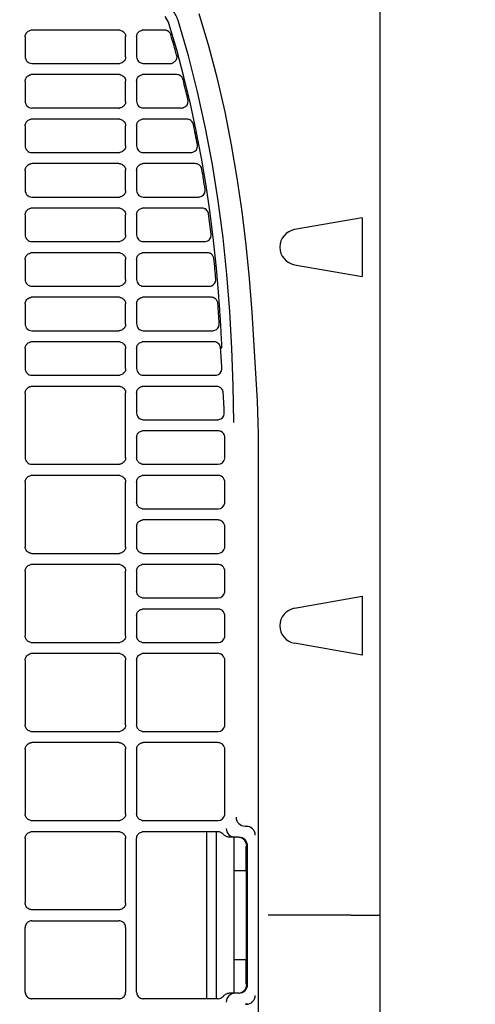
# Model space of a CAD drawing. Header units: millimetres. Extents: x -165365 to -33565, y 7406 to 103342.
# Tile 232 of 256: x -80638 to -80536, y 25360 to 25581. Entities that reach past the tile are written whole.
import ezdxf

# ---------------------------------------------------------------- set-up
doc = ezdxf.new("R2010")
doc.units = ezdxf.units.MM
doc.header["$MEASUREMENT"] = 0
doc.linetypes.add('ACAD_ISO03W100', pattern=[150, 60, -90])
doc.layers.add('DETAIL', color=5, linetype='Continuous')
doc.layers.add('ELEK CIENKIE', color=80, linetype='Continuous')

# ---------------------------------------------------------------- blocks, each defined once
blk = doc.blocks.new('A$C67C8A0BA')
at = {"layer": 'DETAIL', "color": 3, "linetype": 'Continuous'}
for p, q in [((1240.6, 691.24), (1240.6, 50.16)), ((1182.07, 569.45), (1162.52, 569.45)), ((1192.26, 569.45), (1187.52, 569.45)), ((1161.03, 567.95), (1161.03, 563.45)), ((1183.56, 563.44), (1183.56, 567.96)), ((1186.03, 567.95), (1186.03, 563.45)), ((1162.53, 561.95), (1182.06, 561.95)), ((1187.53, 561.95), (1193.56, 561.95)), ((1182.07, 559.45), (1162.52, 559.45)), ((1195.01, 559.45), (1187.52, 559.45)), ((1161.03, 557.95), (1161.03, 553.45)), ((1183.56, 553.44), (1183.56, 557.96)), ((1186.03, 557.95), (1186.03, 553.45)), ((1162.53, 551.95), (1182.06, 551.95)), ((1187.53, 551.95), (1196.1, 551.95)), ((1182.07, 549.45), (1162.52, 549.45)), ((1197.31, 549.45), (1187.52, 549.45)), ((1161.03, 547.95), (1161.03, 543.45)), ((1183.56, 543.44), (1183.56, 547.96)), ((1186.03, 547.95), (1186.03, 543.45)), ((1162.53, 541.95), (1182.06, 541.95)), ((1187.53, 541.95), (1198.21, 541.95)), ((1182.07, 539.45), (1162.52, 539.45)), ((1199.19, 539.45), (1187.52, 539.45)), ((1161.03, 537.95), (1161.03, 533.45)), ((1183.56, 533.44), (1183.56, 537.96)), ((1186.03, 537.95), (1186.03, 533.45)), ((1162.53, 531.95), (1182.06, 531.95)), ((1187.53, 531.95), (1199.92, 531.95)), ((1182.07, 529.45), (1162.52, 529.45)), ((1200.71, 529.45), (1187.52, 529.45)), ((1161.03, 527.95), (1161.03, 523.45)), ((1183.56, 523.44), (1183.56, 527.96)), ((1186.03, 527.95), (1186.03, 523.45)), ((1236.63, 527.31), (1221.48, 524.64)), ((1236.63, 527.31), (1236.63, 514.09)), ((1162.53, 521.95), (1182.06, 521.95)), ((1187.53, 521.95), (1201.29, 521.95)), ((1161.03, 517.95), (1161.03, 513.45)), ((1182.07, 519.45), (1162.52, 519.45)), ((1183.56, 513.44), (1183.56, 517.96)), ((1186.03, 517.95), (1186.03, 513.45)), ((1201.9, 519.45), (1187.52, 519.45)), ((1201.9, 519.45), (1201.91, 519.45)), ((1221.48, 516.76), (1236.63, 514.09)), ((1162.53, 511.95), (1182.06, 511.95)), ((1187.53, 511.95), (1202.33, 511.95)), ((1182.07, 509.45), (1162.52, 509.45)), ((1202.78, 509.45), (1187.52, 509.45)), ((1161.03, 507.95), (1161.03, 503.45)), ((1183.56, 503.44), (1183.56, 507.96)), ((1186.03, 507.95), (1186.03, 503.45)), ((1162.53, 501.95), (1182.06, 501.95)), ((1187.53, 501.95), (1203.09, 501.95)), ((1161.03, 497.95), (1161.03, 493.45)), ((1182.07, 499.45), (1162.52, 499.45)), ((1183.56, 493.44), (1183.56, 497.96)), ((1186.03, 497.95), (1186.03, 493.45)), ((1203.39, 499.45), (1187.52, 499.45)), ((1204.92, 498.07), (1205.18, 498.09)), ((1162.53, 491.95), (1182.06, 491.95)), ((1187.53, 491.95), (1203.68, 491.95)), ((1182.07, 489.45), (1162.52, 489.45)), ((1203.99, 489.45), (1187.52, 489.45)), ((1161.03, 487.95), (1161.03, 473.45)), ((1183.56, 473.44), (1183.56, 487.96)), ((1186.03, 487.95), (1186.03, 483.45)), ((1187.53, 481.95), (1204.22, 481.95)), ((1186.03, 477.95), (1186.03, 473.45)), ((1204.33, 479.45), (1187.52, 479.45)), ((1205.82, 473.45), (1205.82, 477.95)), ((1213.35, 262.65), (1213.35, 478.75)), ((1162.53, 471.95), (1182.06, 471.95)), ((1187.53, 471.95), (1204.33, 471.95)), ((1182.07, 469.45), (1162.53, 469.45)), ((1204.33, 469.45), (1187.52, 469.45)), ((1161.03, 467.95), (1161.03, 453.45)), ((1183.56, 453.44), (1183.56, 467.96)), ((1186.03, 467.95), (1186.03, 463.45)), ((1205.82, 463.45), (1205.82, 467.95)), ((1187.53, 461.95), (1204.33, 461.95)), ((1186.03, 457.95), (1186.03, 453.45)), ((1204.33, 459.45), (1187.52, 459.45)), ((1205.82, 453.45), (1205.82, 457.95)), ((1162.53, 451.95), (1182.06, 451.95)), ((1187.53, 451.95), (1204.33, 451.95)), ((1182.07, 449.45), (1162.53, 449.45)), ((1204.33, 449.45), (1187.53, 449.45)), ((1161.03, 447.95), (1161.03, 433.45)), ((1183.56, 433.44), (1183.56, 447.96)), ((1186.03, 447.95), (1186.03, 443.45)), ((1205.82, 443.45), (1205.82, 447.95)), ((1221.48, 439.64), (1236.63, 442.31)), ((1236.63, 442.31), (1236.63, 429.09)), ((1187.53, 441.95), (1204.33, 441.95)), ((1186.03, 437.95), (1186.03, 433.45)), ((1204.33, 439.45), (1187.53, 439.45)), ((1205.82, 433.45), (1205.82, 437.95)), ((1162.53, 431.95), (1182.06, 431.95)), ((1187.53, 431.95), (1204.32, 431.95)), ((1236.63, 429.09), (1221.48, 431.76)), ((1182.07, 429.45), (1162.53, 429.45)), ((1204.32, 429.45), (1187.53, 429.45)), ((1161.03, 427.95), (1161.03, 413.45)), ((1183.56, 413.44), (1183.56, 427.96)), ((1186.03, 427.95), (1186.03, 413.45)), ((1205.82, 413.45), (1205.82, 427.95)), ((1162.53, 411.95), (1182.06, 411.95)), ((1187.53, 411.95), (1204.32, 411.95)), ((1182.07, 409.45), (1162.53, 409.45)), ((1204.32, 409.45), (1187.53, 409.45)), ((1161.03, 407.95), (1161.03, 393.45)), ((1183.56, 393.44), (1183.56, 407.96)), ((1186.03, 407.95), (1186.03, 393.45)), ((1205.81, 393.45), (1205.82, 407.95)), ((1162.53, 391.95), (1182.06, 391.95)), ((1187.53, 391.95), (1204.32, 391.95)), ((1182.07, 389.45), (1162.53, 389.45)), ((1204.32, 389.45), (1187.53, 389.45)), ((1201.72, 389.45), (1201.72, 351.95)), ((1203.87, 389.45), (1203.87, 351.95)), ((1210.36, 390.7), (1210.97, 390.7)), ((1161.03, 387.95), (1161.03, 373.45)), ((1183.56, 373.44), (1183.56, 387.96)), ((1186.03, 353.45), (1186.03, 387.95)), ((1208.94, 388.2), (1207.01, 388.2)), ((1207.87, 388.2), (1207.87, 353.2)), ((1210.65, 380.7), (1210.65, 386.2)), ((1210.65, 386.2), (1210.74, 386.2)), ((1210.94, 355.2), (1210.94, 386.2)), ((1210.66, 380.7), (1207.87, 380.7)), ((1210.66, 360.7), (1210.66, 380.7)), ((1162.53, 371.95), (1182.06, 371.95)), ((1162.53, 369.45), (1182.06, 369.45)), ((1234.13, 370.7), (1215.56, 370.7)), ((1234.13, 370.7), (1237.1, 370.7)), ((1237.1, 370.7), (1240.6, 370.7)), ((1161.03, 353.45), (1161.03, 367.95)), ((1183.56, 367.96), (1183.56, 353.44)), ((1210.66, 360.7), (1207.87, 360.7)), ((1210.65, 355.2), (1210.65, 360.7)), ((1210.65, 355.2), (1210.74, 355.2)), ((1182.07, 351.95), (1162.53, 351.95)), ((1204.32, 351.95), (1187.53, 351.95)), ((1208.94, 353.2), (1207.01, 353.2)), ((1210.97, 350.7), (1210.36, 350.7))]:
    blk.add_line(p, q, dxfattribs=at)
for points in [[(1212.38, 498.52), (1211.95, 506.09), (1211.38, 513.65), (1210.64, 521.19), (1209.73, 528.72), (1208.63, 536.22), (1207.35, 543.69), (1205.87, 551.12), (1204.17, 558.51), (1202.25, 565.84), (1200.1, 573.1)], [(1204.47, 509.78), (1203.93, 515.99), (1203.28, 522.18), (1202.51, 528.37), (1201.61, 534.54), (1200.58, 540.69), (1199.41, 546.81), (1198.1, 552.9), (1196.64, 558.96), (1195.02, 564.97), (1193.23, 570.94)], [(1207.82, 481.34), (1207.69, 489.65), (1207.4, 497.96), (1206.93, 506.26), (1206.28, 514.55), (1205.42, 522.82), (1204.35, 531.07), (1203.06, 539.28), (1201.52, 547.45), (1199.73, 555.57), (1197.68, 563.63), (1195.33, 571.6)], [(1161.03, 567.95), (1161.05, 568.16), (1161.09, 568.37), (1161.16, 568.56), (1161.26, 568.75), (1161.39, 568.92), (1161.54, 569.07), (1161.7, 569.2), (1161.89, 569.3), (1162.09, 569.38), (1162.29, 569.43)], [(1182.3, 569.43), (1182.51, 569.38), (1182.7, 569.31), (1182.89, 569.2), (1183.06, 569.08), (1183.2, 568.93), (1183.33, 568.76), (1183.43, 568.57), (1183.5, 568.37), (1183.54, 568.17), (1183.56, 567.96)], [(1186.03, 567.95), (1186.05, 568.16), (1186.09, 568.37), (1186.16, 568.56), (1186.26, 568.75), (1186.39, 568.92), (1186.54, 569.07), (1186.7, 569.2), (1186.89, 569.3), (1187.09, 569.38), (1187.29, 569.43)], [(1183.56, 563.44), (1183.54, 563.23), (1183.5, 563.02), (1183.43, 562.82), (1183.33, 562.64), (1183.2, 562.47), (1183.05, 562.32), (1182.88, 562.19), (1182.7, 562.09), (1182.5, 562.01), (1182.3, 561.97)], [(1195.05, 563.6), (1195.05, 563.4), (1195.03, 563.2), (1194.99, 563), (1194.92, 562.82), (1194.82, 562.64), (1194.7, 562.48), (1194.56, 562.33), (1194.41, 562.21), (1194.24, 562.11), (1194.05, 562.03)], [(1161.03, 557.95), (1161.05, 558.16), (1161.09, 558.36), (1161.16, 558.56), (1161.26, 558.75), (1161.39, 558.92), (1161.54, 559.07), (1161.7, 559.2), (1161.89, 559.3), (1162.09, 559.38), (1162.29, 559.43)], [(1182.3, 559.43), (1182.51, 559.38), (1182.7, 559.31), (1182.89, 559.2), (1183.05, 559.08), (1183.2, 558.93), (1183.33, 558.76), (1183.43, 558.57), (1183.5, 558.37), (1183.54, 558.17), (1183.56, 557.96)], [(1186.03, 557.95), (1186.05, 558.16), (1186.09, 558.36), (1186.16, 558.56), (1186.26, 558.75), (1186.39, 558.92), (1186.54, 559.07), (1186.7, 559.2), (1186.89, 559.3), (1187.09, 559.38), (1187.29, 559.43)], [(1183.56, 553.44), (1183.54, 553.23), (1183.5, 553.02), (1183.43, 552.82), (1183.33, 552.64), (1183.2, 552.47), (1183.05, 552.32), (1182.88, 552.19), (1182.7, 552.09), (1182.5, 552.01), (1182.3, 551.97)], [(1161.03, 547.95), (1161.05, 548.16), (1161.09, 548.37), (1161.16, 548.56), (1161.26, 548.75), (1161.39, 548.92), (1161.54, 549.07), (1161.7, 549.2), (1161.89, 549.31), (1162.09, 549.38), (1162.29, 549.43)], [(1182.3, 549.43), (1182.51, 549.38), (1182.7, 549.31), (1182.89, 549.2), (1183.05, 549.08), (1183.2, 548.93), (1183.33, 548.76), (1183.43, 548.57), (1183.5, 548.37), (1183.54, 548.17), (1183.56, 547.96)], [(1186.03, 547.95), (1186.05, 548.16), (1186.09, 548.37), (1186.16, 548.56), (1186.26, 548.75), (1186.39, 548.92), (1186.54, 549.07), (1186.7, 549.2), (1186.89, 549.31), (1187.09, 549.38), (1187.29, 549.43)], [(1183.56, 543.44), (1183.54, 543.23), (1183.5, 543.02), (1183.43, 542.82), (1183.33, 542.64), (1183.2, 542.47), (1183.05, 542.32), (1182.88, 542.19), (1182.7, 542.09), (1182.5, 542.01), (1182.3, 541.97)], [(1161.03, 537.95), (1161.05, 538.16), (1161.09, 538.36), (1161.16, 538.56), (1161.26, 538.75), (1161.39, 538.92), (1161.54, 539.07), (1161.7, 539.2), (1161.89, 539.3), (1162.09, 539.38), (1162.29, 539.43)], [(1182.3, 539.43), (1182.51, 539.38), (1182.7, 539.31), (1182.89, 539.2), (1183.05, 539.08), (1183.2, 538.93), (1183.33, 538.76), (1183.43, 538.57), (1183.5, 538.37), (1183.54, 538.17), (1183.56, 537.96)], [(1186.03, 537.95), (1186.05, 538.16), (1186.09, 538.37), (1186.16, 538.56), (1186.26, 538.75), (1186.39, 538.92), (1186.54, 539.07), (1186.7, 539.2), (1186.89, 539.3), (1187.09, 539.38), (1187.29, 539.43)], [(1183.56, 533.44), (1183.54, 533.23), (1183.5, 533.02), (1183.43, 532.82), (1183.33, 532.64), (1183.2, 532.47), (1183.05, 532.32), (1182.88, 532.19), (1182.7, 532.09), (1182.5, 532.01), (1182.3, 531.97)], [(1161.03, 527.95), (1161.05, 528.16), (1161.09, 528.37), (1161.16, 528.56), (1161.26, 528.75), (1161.39, 528.92), (1161.54, 529.07), (1161.7, 529.2), (1161.89, 529.31), (1162.09, 529.38), (1162.29, 529.43)], [(1182.3, 529.43), (1182.51, 529.38), (1182.7, 529.31), (1182.89, 529.2), (1183.05, 529.08), (1183.2, 528.93), (1183.33, 528.76), (1183.43, 528.57), (1183.5, 528.37), (1183.54, 528.17), (1183.56, 527.96)], [(1186.03, 527.95), (1186.05, 528.16), (1186.09, 528.37), (1186.16, 528.56), (1186.26, 528.75), (1186.39, 528.92), (1186.54, 529.07), (1186.7, 529.2), (1186.89, 529.31), (1187.09, 529.38), (1187.29, 529.43)], [(1183.56, 523.44), (1183.54, 523.23), (1183.5, 523.02), (1183.43, 522.82), (1183.33, 522.64), (1183.2, 522.47), (1183.05, 522.32), (1182.88, 522.19), (1182.7, 522.09), (1182.5, 522.01), (1182.3, 521.97)], [(1161.03, 517.95), (1161.05, 518.16), (1161.09, 518.37), (1161.16, 518.56), (1161.26, 518.75), (1161.39, 518.92), (1161.54, 519.07), (1161.7, 519.2), (1161.89, 519.3), (1162.09, 519.38), (1162.29, 519.43)], [(1182.3, 519.43), (1182.51, 519.38), (1182.7, 519.31), (1182.89, 519.2), (1183.05, 519.08), (1183.2, 518.93), (1183.33, 518.76), (1183.43, 518.57), (1183.5, 518.37), (1183.54, 518.17), (1183.56, 517.96)], [(1186.03, 517.95), (1186.05, 518.16), (1186.09, 518.37), (1186.16, 518.56), (1186.26, 518.75), (1186.39, 518.92), (1186.54, 519.07), (1186.7, 519.2), (1186.89, 519.3), (1187.09, 519.38), (1187.29, 519.43)], [(1183.56, 513.44), (1183.54, 513.23), (1183.5, 513.02), (1183.43, 512.82), (1183.33, 512.64), (1183.2, 512.47), (1183.05, 512.32), (1182.88, 512.19), (1182.7, 512.09), (1182.5, 512.01), (1182.3, 511.97)], [(1161.03, 507.95), (1161.05, 508.16), (1161.09, 508.37), (1161.16, 508.57), (1161.26, 508.75), (1161.39, 508.92), (1161.54, 509.07), (1161.7, 509.2), (1161.89, 509.31), (1162.09, 509.38), (1162.29, 509.43)], [(1182.3, 509.43), (1182.51, 509.38), (1182.7, 509.31), (1182.89, 509.2), (1183.05, 509.08), (1183.2, 508.93), (1183.33, 508.76), (1183.43, 508.57), (1183.5, 508.37), (1183.54, 508.17), (1183.56, 507.96)], [(1186.03, 507.95), (1186.05, 508.16), (1186.09, 508.37), (1186.16, 508.56), (1186.26, 508.75), (1186.39, 508.92), (1186.54, 509.07), (1186.7, 509.2), (1186.89, 509.31), (1187.09, 509.38), (1187.29, 509.43)], [(1205.18, 498.09), (1205.17, 498.41), (1205.15, 498.72), (1205.14, 499.04), (1205.12, 499.36), (1205.11, 499.68), (1205.09, 499.99), (1205.08, 500.31), (1205.06, 500.63), (1205.04, 500.95), (1205.03, 501.26), (1205.01, 501.58), (1204.99, 501.9), (1204.97, 502.22), (1204.96, 502.53), (1204.94, 502.85), (1204.92, 503.17), (1204.9, 503.48), (1204.88, 503.8), (1204.86, 504.12), (1204.84, 504.44), (1204.82, 504.75), (1204.8, 505.07), (1204.78, 505.39), (1204.76, 505.71), (1204.74, 506.02), (1204.72, 506.34), (1204.7, 506.66), (1204.68, 506.97), (1204.65, 507.29), (1204.63, 507.61), (1204.61, 507.93), (1204.59, 508.24), (1204.56, 508.56), (1204.54, 508.88), (1204.51, 509.19), (1204.49, 509.51), (1204.47, 509.83)], [(1183.56, 503.44), (1183.54, 503.23), (1183.5, 503.02), (1183.43, 502.82), (1183.33, 502.64), (1183.2, 502.47), (1183.05, 502.32), (1182.88, 502.19), (1182.7, 502.09), (1182.5, 502.01), (1182.3, 501.97)], [(1161.03, 497.95), (1161.05, 498.16), (1161.09, 498.37), (1161.16, 498.56), (1161.26, 498.75), (1161.39, 498.92), (1161.54, 499.07), (1161.7, 499.2), (1161.89, 499.3), (1162.09, 499.38), (1162.29, 499.43)], [(1182.3, 499.43), (1182.51, 499.38), (1182.7, 499.31), (1182.89, 499.2), (1183.05, 499.08), (1183.2, 498.93), (1183.33, 498.76), (1183.43, 498.57), (1183.5, 498.37), (1183.54, 498.17), (1183.56, 497.96)], [(1186.03, 497.95), (1186.05, 498.16), (1186.09, 498.37), (1186.16, 498.56), (1186.26, 498.75), (1186.39, 498.92), (1186.54, 499.07), (1186.7, 499.2), (1186.89, 499.31), (1187.09, 499.38), (1187.29, 499.43)], [(1213.35, 478.75), (1213.32, 481.23), (1213.23, 483.7), (1213.12, 486.17), (1212.98, 488.64), (1212.84, 491.11), (1212.7, 493.58), (1212.55, 496.05), (1212.38, 498.52)], [(1183.56, 493.44), (1183.54, 493.23), (1183.5, 493.02), (1183.43, 492.82), (1183.33, 492.64), (1183.2, 492.47), (1183.05, 492.32), (1182.88, 492.19), (1182.7, 492.09), (1182.5, 492.01), (1182.3, 491.97)], [(1161.03, 487.95), (1161.05, 488.16), (1161.09, 488.37), (1161.16, 488.57), (1161.26, 488.75), (1161.39, 488.92), (1161.54, 489.07), (1161.7, 489.2), (1161.89, 489.31), (1162.09, 489.38), (1162.29, 489.43)], [(1182.3, 489.43), (1182.51, 489.38), (1182.7, 489.31), (1182.89, 489.2), (1183.05, 489.08), (1183.2, 488.93), (1183.33, 488.76), (1183.43, 488.57), (1183.5, 488.37), (1183.54, 488.17), (1183.56, 487.96)], [(1186.03, 487.95), (1186.05, 488.16), (1186.09, 488.37), (1186.16, 488.57), (1186.26, 488.75), (1186.39, 488.92), (1186.54, 489.07), (1186.7, 489.2), (1186.89, 489.31), (1187.09, 489.38), (1187.29, 489.43)], [(1205.71, 483.51), (1205.68, 484.15), (1205.65, 484.8), (1205.62, 485.45), (1205.59, 486.09), (1205.55, 486.74), (1205.52, 487.38), (1205.48, 488.03)], [(1186.03, 477.95), (1186.05, 478.16), (1186.09, 478.37), (1186.16, 478.56), (1186.26, 478.75), (1186.39, 478.92), (1186.54, 479.07), (1186.7, 479.2), (1186.89, 479.31), (1187.09, 479.38), (1187.29, 479.43)], [(1183.56, 473.44), (1183.54, 473.23), (1183.5, 473.02), (1183.43, 472.82), (1183.33, 472.64), (1183.2, 472.47), (1183.05, 472.32), (1182.88, 472.19), (1182.7, 472.09), (1182.5, 472.01), (1182.3, 471.97)], [(1187.3, 471.97), (1187.09, 472.01), (1186.89, 472.09), (1186.71, 472.19), (1186.54, 472.32), (1186.39, 472.47), (1186.27, 472.64), (1186.16, 472.83), (1186.09, 473.03), (1186.05, 473.24), (1186.03, 473.45)], [(1161.03, 467.95), (1161.05, 468.16), (1161.09, 468.37), (1161.16, 468.57), (1161.26, 468.75), (1161.39, 468.92), (1161.54, 469.07), (1161.7, 469.2), (1161.89, 469.31), (1162.09, 469.38), (1162.29, 469.43)], [(1182.3, 469.43), (1182.51, 469.38), (1182.7, 469.31), (1182.89, 469.2), (1183.05, 469.08), (1183.2, 468.93), (1183.33, 468.76), (1183.43, 468.57), (1183.5, 468.37), (1183.54, 468.17), (1183.56, 467.96)], [(1186.03, 467.95), (1186.05, 468.16), (1186.09, 468.37), (1186.16, 468.57), (1186.26, 468.75), (1186.39, 468.92), (1186.54, 469.07), (1186.7, 469.2), (1186.89, 469.31), (1187.09, 469.38), (1187.29, 469.43)], [(1187.3, 461.97), (1187.09, 462.01), (1186.89, 462.09), (1186.71, 462.19), (1186.54, 462.32), (1186.39, 462.47), (1186.27, 462.64), (1186.16, 462.83), (1186.09, 463.03), (1186.05, 463.24), (1186.03, 463.45)], [(1186.03, 457.95), (1186.05, 458.16), (1186.09, 458.37), (1186.16, 458.57), (1186.26, 458.75), (1186.39, 458.92), (1186.54, 459.07), (1186.7, 459.2), (1186.89, 459.31), (1187.09, 459.38), (1187.29, 459.43)], [(1162.3, 451.97), (1162.09, 452.01), (1161.89, 452.09), (1161.71, 452.19), (1161.54, 452.32), (1161.39, 452.47), (1161.27, 452.64), (1161.17, 452.83), (1161.09, 453.03), (1161.05, 453.24), (1161.03, 453.45)], [(1183.56, 453.44), (1183.54, 453.23), (1183.5, 453.02), (1183.43, 452.82), (1183.33, 452.64), (1183.2, 452.47), (1183.05, 452.32), (1182.88, 452.19), (1182.7, 452.09), (1182.5, 452.01), (1182.3, 451.97)], [(1187.3, 451.97), (1187.09, 452.01), (1186.89, 452.09), (1186.71, 452.19), (1186.54, 452.32), (1186.39, 452.47), (1186.27, 452.64), (1186.16, 452.83), (1186.09, 453.03), (1186.05, 453.24), (1186.03, 453.45)], [(1161.03, 447.95), (1161.05, 448.16), (1161.09, 448.37), (1161.16, 448.57), (1161.26, 448.75), (1161.39, 448.92), (1161.54, 449.07), (1161.71, 449.2), (1161.89, 449.31), (1162.09, 449.38), (1162.29, 449.43)], [(1182.3, 449.43), (1182.51, 449.38), (1182.7, 449.31), (1182.89, 449.21), (1183.05, 449.08), (1183.2, 448.93), (1183.33, 448.76), (1183.43, 448.57), (1183.5, 448.38), (1183.54, 448.17), (1183.56, 447.96)], [(1186.03, 447.95), (1186.05, 448.16), (1186.09, 448.37), (1186.16, 448.57), (1186.26, 448.75), (1186.39, 448.92), (1186.54, 449.07), (1186.7, 449.2), (1186.89, 449.31), (1187.09, 449.38), (1187.29, 449.43)], [(1187.3, 441.97), (1187.09, 442.01), (1186.89, 442.09), (1186.71, 442.19), (1186.54, 442.32), (1186.39, 442.47), (1186.27, 442.64), (1186.16, 442.83), (1186.09, 443.03), (1186.05, 443.24), (1186.03, 443.45)], [(1186.03, 437.95), (1186.05, 438.16), (1186.09, 438.37), (1186.16, 438.57), (1186.26, 438.75), (1186.39, 438.92), (1186.54, 439.07), (1186.7, 439.2), (1186.89, 439.31), (1187.09, 439.38), (1187.29, 439.43)], [(1162.3, 431.97), (1162.09, 432.01), (1161.89, 432.09), (1161.71, 432.19), (1161.54, 432.32), (1161.39, 432.47), (1161.27, 432.64), (1161.17, 432.83), (1161.09, 433.03), (1161.05, 433.24), (1161.03, 433.45)], [(1183.56, 433.44), (1183.54, 433.23), (1183.5, 433.02), (1183.43, 432.82), (1183.33, 432.64), (1183.2, 432.47), (1183.05, 432.32), (1182.88, 432.19), (1182.7, 432.09), (1182.5, 432.01), (1182.3, 431.97)], [(1187.3, 431.97), (1187.09, 432.01), (1186.89, 432.09), (1186.71, 432.19), (1186.54, 432.32), (1186.39, 432.47), (1186.27, 432.64), (1186.16, 432.83), (1186.09, 433.03), (1186.05, 433.24), (1186.03, 433.45)], [(1161.03, 427.95), (1161.05, 428.16), (1161.09, 428.37), (1161.16, 428.57), (1161.26, 428.75), (1161.39, 428.92), (1161.54, 429.07), (1161.71, 429.2), (1161.89, 429.31), (1162.09, 429.38), (1162.29, 429.43)], [(1182.3, 429.43), (1182.51, 429.38), (1182.7, 429.31), (1182.89, 429.21), (1183.05, 429.08), (1183.2, 428.93), (1183.33, 428.76), (1183.43, 428.57), (1183.5, 428.38), (1183.54, 428.17), (1183.56, 427.96)], [(1186.03, 427.95), (1186.05, 428.16), (1186.09, 428.37), (1186.16, 428.57), (1186.26, 428.75), (1186.39, 428.92), (1186.54, 429.07), (1186.7, 429.2), (1186.89, 429.31), (1187.09, 429.38), (1187.29, 429.43)], [(1162.3, 411.97), (1162.09, 412.01), (1161.89, 412.09), (1161.71, 412.19), (1161.54, 412.32), (1161.39, 412.47), (1161.27, 412.64), (1161.17, 412.83), (1161.09, 413.03), (1161.05, 413.24), (1161.03, 413.45)], [(1183.56, 413.44), (1183.54, 413.23), (1183.5, 413.02), (1183.43, 412.82), (1183.33, 412.64), (1183.2, 412.47), (1183.05, 412.32), (1182.88, 412.19), (1182.7, 412.09), (1182.5, 412.01), (1182.3, 411.97)], [(1187.3, 411.97), (1187.09, 412.01), (1186.89, 412.09), (1186.71, 412.19), (1186.54, 412.32), (1186.39, 412.47), (1186.27, 412.64), (1186.16, 412.83), (1186.09, 413.03), (1186.05, 413.24), (1186.03, 413.45)], [(1161.03, 407.95), (1161.05, 408.16), (1161.09, 408.37), (1161.16, 408.57), (1161.26, 408.75), (1161.39, 408.92), (1161.54, 409.07), (1161.71, 409.2), (1161.89, 409.31), (1162.09, 409.38), (1162.29, 409.43)], [(1182.3, 409.43), (1182.51, 409.38), (1182.7, 409.31), (1182.89, 409.21), (1183.05, 409.08), (1183.2, 408.93), (1183.33, 408.76), (1183.43, 408.57), (1183.5, 408.38), (1183.54, 408.17), (1183.56, 407.96)], [(1186.03, 407.95), (1186.05, 408.16), (1186.09, 408.37), (1186.16, 408.57), (1186.26, 408.75), (1186.39, 408.92), (1186.54, 409.07), (1186.71, 409.2), (1186.89, 409.31), (1187.09, 409.38), (1187.29, 409.43)], [(1162.3, 391.97), (1162.09, 392.02), (1161.89, 392.09), (1161.71, 392.2), (1161.54, 392.32), (1161.39, 392.47), (1161.27, 392.65), (1161.17, 392.83), (1161.09, 393.03), (1161.05, 393.24), (1161.03, 393.45)], [(1183.56, 393.44), (1183.54, 393.23), (1183.5, 393.02), (1183.43, 392.82), (1183.33, 392.64), (1183.2, 392.47), (1183.05, 392.32), (1182.88, 392.19), (1182.7, 392.09), (1182.5, 392.01), (1182.3, 391.97)], [(1187.29, 391.97), (1187.09, 392.02), (1186.89, 392.09), (1186.71, 392.2), (1186.54, 392.32), (1186.39, 392.47), (1186.27, 392.65), (1186.16, 392.83), (1186.09, 393.03), (1186.05, 393.24), (1186.03, 393.45)], [(1161.03, 387.95), (1161.05, 388.16), (1161.09, 388.37), (1161.16, 388.57), (1161.26, 388.75), (1161.39, 388.92), (1161.54, 389.07), (1161.71, 389.2), (1161.89, 389.31), (1162.09, 389.38), (1162.29, 389.43)], [(1182.3, 389.43), (1182.5, 389.38), (1182.7, 389.31), (1182.89, 389.21), (1183.05, 389.08), (1183.2, 388.93), (1183.33, 388.76), (1183.43, 388.57), (1183.5, 388.38), (1183.54, 388.17), (1183.56, 387.96)], [(1186.03, 387.95), (1186.05, 388.16), (1186.09, 388.37), (1186.16, 388.57), (1186.26, 388.75), (1186.39, 388.92), (1186.54, 389.07), (1186.71, 389.2), (1186.89, 389.31), (1187.09, 389.38), (1187.29, 389.43)], [(1204.95, 389.31), (1205.03, 389.27), (1205.11, 389.22), (1205.19, 389.17), (1205.26, 389.11), (1205.33, 389.05), (1205.4, 388.99), (1205.46, 388.92)], [(1207.01, 388.2), (1206.82, 388.21), (1206.63, 388.24), (1206.45, 388.28), (1206.27, 388.34), (1206.09, 388.42), (1205.93, 388.51), (1205.77, 388.62), (1205.63, 388.74), (1205.5, 388.88)], [(1210.7, 386.55), (1210.7, 386.57), (1210.7, 386.58), (1210.7, 386.59), (1210.69, 386.6), (1210.69, 386.61), (1210.69, 386.62), (1210.69, 386.63), (1210.68, 386.65)], [(1162.29, 371.97), (1162.09, 372.02), (1161.89, 372.09), (1161.71, 372.2), (1161.54, 372.32), (1161.39, 372.47), (1161.27, 372.65), (1161.17, 372.83), (1161.09, 373.03), (1161.05, 373.24), (1161.03, 373.45)], [(1183.56, 373.44), (1183.54, 373.23), (1183.5, 373.02), (1183.43, 372.82), (1183.33, 372.64), (1183.2, 372.47), (1183.05, 372.32), (1182.88, 372.19), (1182.7, 372.09), (1182.5, 372.01), (1182.3, 371.97)], [(1162.29, 369.43), (1162.09, 369.38), (1161.89, 369.31), (1161.71, 369.2), (1161.54, 369.08), (1161.39, 368.93), (1161.27, 368.75), (1161.17, 368.57), (1161.09, 368.37), (1161.05, 368.16), (1161.03, 367.95)], [(1183.56, 367.96), (1183.54, 368.17), (1183.5, 368.38), (1183.43, 368.58), (1183.33, 368.76), (1183.2, 368.93), (1183.05, 369.08), (1182.88, 369.21), (1182.7, 369.31), (1182.5, 369.39), (1182.3, 369.43)], [(1210.4, 354.1), (1210.46, 354.18), (1210.51, 354.27), (1210.55, 354.36), (1210.59, 354.46), (1210.63, 354.55), (1210.66, 354.65), (1210.68, 354.75), (1210.7, 354.85)], [(1161.03, 353.45), (1161.05, 353.24), (1161.09, 353.03), (1161.16, 352.83), (1161.26, 352.65), (1161.39, 352.48), (1161.54, 352.33), (1161.71, 352.2), (1161.89, 352.09), (1162.09, 352.02), (1162.29, 351.97)], [(1182.3, 351.97), (1182.5, 352.02), (1182.7, 352.09), (1182.89, 352.19), (1183.05, 352.32), (1183.2, 352.47), (1183.33, 352.64), (1183.43, 352.83), (1183.5, 353.02), (1183.54, 353.23), (1183.56, 353.44)], [(1186.03, 353.45), (1186.05, 353.24), (1186.09, 353.03), (1186.16, 352.83), (1186.26, 352.65), (1186.39, 352.48), (1186.54, 352.33), (1186.71, 352.2), (1186.89, 352.09), (1187.09, 352.02), (1187.29, 351.97)], [(1204.95, 352.09), (1205.03, 352.13), (1205.11, 352.18), (1205.19, 352.23), (1205.26, 352.29), (1205.33, 352.35), (1205.4, 352.41), (1205.46, 352.48)], [(1207.01, 353.2), (1206.82, 353.19), (1206.63, 353.16), (1206.45, 353.12), (1206.27, 353.06), (1206.09, 352.98), (1205.93, 352.89), (1205.77, 352.78), (1205.63, 352.66), (1205.5, 352.52)]]:
    blk.add_lwpolyline(points, dxfattribs=at)
for points in [[(1210.4, 387.3, 0.050441), (1210.15, 387.61, 0.080611), (1209.63, 387.99, 0.11643), (1208.94, 388.19, 0.025607)], [(1210.74, 386.2, 0.116438), (1210.7, 386.57, 0.069947)], [(1208.94, 353.21, 0.090553), (1209.63, 353.41, 0.080611), (1210.15, 353.79, 0.080613), (1210.4, 354.1, 0.03005)], [(1210.7, 354.83, 0.046115), (1210.74, 355.2, 0.116438), (1210.74, 355.2, 0.116438)]]:
    blk.add_lwpolyline(points, format="xyb", dxfattribs=at)
for centre, radius, start, end in [((1188.18, 569.35), 7.5, 17.4692, 36.5079), ((1188.15, 569.33), 5.34, 17.5339, 36.4432), ((1162.52, 567.96), 1.49, 90.0017, 98.972), ((1182.07, 567.94), 1.51, 85.8966, 89.9983), ((1182.07, 567.94), 1.51, 81.0675, 85.899), ((1187.52, 567.96), 1.49, 90.0017, 98.9738), ((1192.26, 567.95), 1.5, 31.9726, 89.9415), ((1192.25, 567.94), 1.51, 16.692, 32.0137), ((984.21, 505.63), 218.68, 15.438, 16.6742), ((1193.55, 563.44), 1.51, 13.2037, 15.4537), ((1193.55, 563.44), 1.51, 5.9562, 13.2038), ((1162.53, 563.45), 1.5, 179.9499, 269.9964), ((1182.06, 563.46), 1.52, 270.0013, 278.9235), ((1187.53, 563.45), 1.5, 179.9472, 269.9964), ((1193.56, 563.45), 1.5, 269.9992, 271.2633), ((1193.56, 563.46), 1.51, 271.304, 288.6773), ((1193.56, 563.44), 1.49, 288.7373, 289.1639), ((1162.52, 557.96), 1.49, 90.0028, 98.9729), ((1182.07, 557.94), 1.51, 81.0685, 89.9994), ((1187.52, 557.96), 1.49, 90.0028, 98.9748), ((1195.01, 557.95), 1.5, 71.4428, 89.9401), ((1195.01, 557.96), 1.49, 70.9641, 71.3817), ((1195.01, 557.95), 1.5, 29.201, 70.9261), ((1195, 557.94), 1.51, 14.1208, 29.247), ((955.75, 497.77), 248.2, 13.0431, 14.1189), ((1162.53, 553.44), 1.5, 179.9468, 269.9975), ((1187.53, 553.45), 1.5, 179.944, 269.9975), ((1196.1, 553.44), 1.49, 288.7466, 3.8333), ((1196.09, 553.44), 1.5, 10.828, 13.0428), ((1196.08, 553.44), 1.51, 3.7594, 10.8281), ((1182.06, 553.46), 1.52, 270.0024, 278.9247), ((1196.1, 553.44), 1.5, 270.0003, 271.2706), ((1196.1, 553.45), 1.51, 271.3114, 288.6755), ((1162.52, 547.96), 1.49, 90.0018, 98.9719), ((1182.07, 547.94), 1.51, 81.0676, 89.9983), ((1187.52, 547.96), 1.49, 90.0018, 98.9738), ((1197.3, 547.95), 1.5, 72.6411, 89.9513), ((1197.3, 547.96), 1.49, 63.9206, 72.5832), ((1197.3, 547.95), 1.5, 26.8703, 63.8809), ((1197.29, 547.94), 1.51, 11.7761, 26.9056), ((936.02, 493.5), 268.39, 10.7857, 11.7714), ((1162.53, 543.45), 1.5, 179.9436, 269.9964), ((1182.06, 543.46), 1.52, 270.0013, 278.924), ((1187.53, 543.45), 1.5, 179.9409, 269.9964), ((1198.21, 543.44), 1.5, 269.9992, 271.3025), ((1198.2, 543.45), 1.51, 271.341, 288.3455), ((1198.21, 543.44), 1.49, 288.407, 1.7709), ((1198.19, 543.44), 1.5, 8.5726, 10.7885), ((1198.19, 543.44), 1.51, 1.713, 8.5727), ((1162.52, 537.96), 1.49, 90.0029, 98.9729), ((1182.07, 537.94), 1.51, 81.0687, 89.9994), ((1187.52, 537.96), 1.49, 90.0029, 98.9747), ((1199.19, 537.95), 1.5, 72.1623, 89.9487), ((1199.19, 537.96), 1.49, 63.2029, 72.0991), ((1199.19, 537.95), 1.5, 24.639, 63.1604), ((1199.18, 537.94), 1.51, 9.6398, 24.6777), ((914.77, 489.66), 289.99, 8.7303, 9.6362), ((1162.53, 533.45), 1.5, 179.9404, 269.9975), ((1187.53, 533.45), 1.5, 179.9377, 269.9975), ((1199.92, 533.44), 1.49, 278.9526, 359.8853), ((1199.91, 533.44), 1.5, 359.8305, 8.732), ((1182.06, 533.46), 1.52, 270.0024, 278.9252), ((1199.92, 533.44), 1.5, 270.0003, 271.35), ((1199.92, 533.45), 1.5, 271.3518, 278.9404), ((1162.52, 527.96), 1.49, 90.0018, 98.9719), ((1182.07, 527.94), 1.51, 81.0678, 89.9982), ((1187.52, 527.96), 1.49, 90.0018, 98.9737), ((1200.71, 527.96), 1.49, 89.5632, 90), ((1200.71, 527.95), 1.5, 71.7329, 89.5122), ((1200.71, 527.96), 1.49, 62.5546, 71.668), ((1200.71, 527.95), 1.5, 22.5922, 62.5094), ((1200.7, 527.95), 1.51, 7.672, 22.6343), ((891.6, 486.33), 313.4, 6.8346, 7.6684), ((1222.17, 520.7), 4, 100, 260), ((1162.53, 523.45), 1.5, 179.9373, 269.9965), ((1182.06, 523.46), 1.52, 270.0013, 278.9244), ((1187.53, 523.45), 1.5, 179.9346, 269.9965), ((1201.29, 523.44), 1.5, 269.9993, 271.4144), ((1201.29, 523.45), 1.5, 271.4159, 278.7716), ((1201.29, 523.44), 1.49, 278.7831, 358.1557), ((1201.28, 523.44), 1.5, 358.1034, 6.8364), ((1162.52, 517.96), 1.49, 90.0029, 98.9729), ((1182.07, 517.94), 1.51, 81.0688, 89.9993), ((1187.52, 517.96), 1.49, 90.0029, 98.9747), ((1201.9, 517.95), 1.5, 70.9085, 89.3748), ((1201.9, 517.96), 1.49, 61.5896, 70.8372), ((1201.89, 517.95), 1.5, 15.0331, 61.5287), ((1201.88, 517.94), 1.51, 5.8623, 15.0849), ((865.53, 483.43), 339.63, 5.0925, 5.8589), ((1162.53, 513.45), 1.5, 179.9341, 269.9976), ((1187.53, 513.45), 1.5, 179.9314, 269.9976), ((1202.33, 513.44), 1.49, 289.0273, 355.7057), ((1202.32, 513.44), 1.5, 2.9706, 5.094), ((1202.32, 513.44), 1.51, 355.653, 2.9703), ((1182.06, 513.46), 1.51, 270.0023, 278.9256), ((1202.33, 513.44), 1.5, 270.0004, 271.4659), ((1202.33, 513.45), 1.5, 271.5084, 288.9505), ((1162.52, 507.96), 1.49, 90.0018, 98.9719), ((1182.07, 507.94), 1.51, 81.0679, 89.9982), ((1187.52, 507.96), 1.49, 90.0018, 98.9737), ((1202.78, 507.96), 1.49, 89.0391, 89.9998), ((1202.78, 507.95), 1.5, 70.959, 88.9877), ((1202.78, 507.96), 1.49, 61.3955, 70.8893), ((1202.77, 507.95), 1.5, 13.6096, 61.332), ((1202.76, 507.95), 1.51, 4.1995, 13.6635), ((835.4, 480.99), 369.86, 3.4925, 4.196), ((1162.53, 503.45), 1.5, 179.931, 269.9965), ((1182.06, 503.46), 1.51, 270.0012, 278.9249), ((1187.53, 503.45), 1.5, 179.9283, 269.9965), ((1203.09, 503.43), 1.48, 269.9992, 271.1564), ((1203.09, 503.44), 1.49, 271.1996, 288.6341), ((1203.09, 503.43), 1.48, 288.6993, 354.2517), ((1203.08, 503.43), 1.49, 1.7847, 3.4943), ((1203.08, 503.43), 1.5, 354.2107, 1.7834), ((1162.52, 497.96), 1.49, 90.0029, 98.9728), ((1182.07, 497.94), 1.51, 81.069, 89.9993), ((1187.52, 497.96), 1.49, 90.0029, 98.9746), ((1203.39, 497.97), 1.48, 89.139, 90.0009), ((1203.38, 497.96), 1.49, 70.9346, 89.0868), ((1203.38, 497.97), 1.48, 61.3186, 70.8633), ((1203.38, 497.96), 1.49, 17.1145, 61.2676), ((1203.35, 497.95), 1.53, 13.6232, 17.1711), ((1203.35, 497.95), 1.52, 5.0715, 13.6415), ((861.27, 473.03), 344.5, 3.4124, 4.1676), ((1162.53, 493.45), 1.5, 179.9278, 269.9976), ((1187.53, 493.44), 1.5, 179.9251, 269.9976), ((1203.67, 493.44), 1.49, 279.4239, 354.2263), ((1203.66, 493.44), 1.51, 354.1839, 1.343), ((1203.67, 493.44), 1.5, 1.3432, 3.4515), ((1182.06, 493.46), 1.51, 270.0023, 278.9261), ((1203.68, 493.44), 1.49, 270.0005, 271.7116), ((1203.68, 493.45), 1.5, 271.7132, 279.4102), ((1162.52, 487.96), 1.49, 90.0019, 98.9718), ((1182.07, 487.94), 1.51, 81.0681, 89.9982), ((1187.52, 487.96), 1.49, 90.0018, 98.9736), ((1203.99, 487.96), 1.49, 63.9562, 89.9997), ((1203.98, 487.95), 1.5, 18.0206, 63.905), ((1203.97, 487.95), 1.51, 3.1672, 18.0731), ((1187.53, 483.45), 1.5, 179.9219, 269.9965), ((1204.22, 483.44), 1.49, 269.9995, 271.8195), ((1204.22, 483.45), 1.5, 271.8205, 279.2121), ((1204.22, 483.44), 1.49, 279.2253, 353.3063), ((1204.2, 483.44), 1.51, 353.2644, 0.3349), ((1204.21, 483.44), 1.5, 0.3351, 2.4436), ((1187.52, 477.96), 1.49, 90.0029, 98.9746), ((1204.33, 477.96), 1.49, 63.0051, 90.0006), ((1204.33, 477.95), 1.5, 8.8504, 62.9334), ((1204.31, 477.95), 1.51, 359.9926, 8.9226), ((1162.53, 473.45), 1.5, 179.9215, 269.9976), ((1204.33, 473.44), 1.49, 270.0006, 351.0912), ((1204.32, 473.45), 1.51, 351.0518, 357.9852), ((1204.32, 473.45), 1.5, 357.9855, 359.991), ((1182.06, 473.46), 1.51, 270.0023, 278.9265), ((1187.53, 473.44), 1.5, 261.0295, 269.9976), ((1162.53, 467.96), 1.49, 90.0019, 98.9717), ((1182.07, 467.94), 1.51, 81.0684, 89.9982), ((1187.52, 467.96), 1.49, 90.0019, 98.9735), ((1204.33, 467.96), 1.49, 63.0049, 89.9994), ((1204.32, 467.95), 1.5, 8.8519, 62.9343), ((1204.31, 467.95), 1.51, 359.993, 8.9231), ((1204.33, 463.44), 1.49, 270.0007, 351.093), ((1204.31, 463.45), 1.51, 351.0527, 357.9781), ((1204.32, 463.45), 1.5, 357.9783, 359.9915), ((1187.53, 463.44), 1.5, 261.0294, 269.9976), ((1187.52, 457.96), 1.49, 90.0019, 98.9735), ((1204.33, 457.96), 1.49, 63.0057, 89.9993), ((1204.32, 457.95), 1.5, 8.8534, 62.9362), ((1204.31, 457.95), 1.51, 359.9935, 8.9237), ((1204.33, 453.44), 1.49, 270.0008, 351.0954), ((1204.31, 453.45), 1.51, 351.0541, 357.9702), ((1204.32, 453.45), 1.5, 357.9704, 359.992), ((1162.53, 453.45), 1.5, 261.0311, 269.9977), ((1182.06, 453.46), 1.51, 270.0022, 278.9269), ((1187.53, 453.44), 1.5, 261.0292, 269.9977), ((1162.53, 447.96), 1.49, 90.0019, 98.9716), ((1182.07, 447.94), 1.51, 81.0686, 89.9982), ((1187.53, 447.96), 1.49, 90.0019, 98.9734), ((1204.33, 447.96), 1.49, 63.0067, 89.9992), ((1204.32, 447.95), 1.5, 8.8551, 62.9383), ((1204.31, 447.95), 1.51, 359.994, 8.9243), ((1204.33, 443.44), 1.49, 269.9998, 351.0967), ((1204.31, 443.45), 1.51, 351.0544, 357.9557), ((1204.32, 443.45), 1.5, 357.9559, 359.9925), ((1187.53, 443.45), 1.5, 261.0281, 269.9966), ((1187.53, 437.96), 1.49, 90.003, 98.9743), ((1204.33, 437.96), 1.49, 63.0091, 90.0002), ((1204.32, 437.95), 1.5, 8.8569, 62.9417), ((1204.31, 437.95), 1.51, 359.9945, 8.9252), ((1222.17, 435.7), 4, 100, 260), ((1204.31, 433.45), 1.51, 351.0553, 357.9523), ((1204.31, 433.45), 1.5, 357.9525, 359.993), ((1162.53, 433.45), 1.5, 261.0309, 269.9977), ((1182.06, 433.46), 1.51, 270.0022, 278.9272), ((1187.53, 433.44), 1.5, 261.029, 269.9977), ((1204.32, 433.44), 1.49, 270.001, 351.0985), ((1162.53, 427.96), 1.49, 90.0019, 98.9715), ((1182.07, 427.94), 1.51, 81.0689, 89.9981), ((1187.53, 427.96), 1.49, 90.0019, 98.9733), ((1204.32, 427.96), 1.49, 62.9893, 89.999), ((1204.32, 427.95), 1.5, 8.8556, 62.923), ((1204.31, 427.95), 1.51, 359.995, 8.9228), ((1204.31, 413.45), 1.51, 357.9315, 359.994), ((1162.53, 413.45), 1.5, 261.0306, 269.9977), ((1182.06, 413.46), 1.51, 270.0022, 278.9276), ((1187.53, 413.44), 1.5, 261.0288, 269.9977), ((1204.32, 413.44), 1.49, 270.0011, 351.1022), ((1204.31, 413.45), 1.51, 351.057, 357.9314), ((1162.53, 407.96), 1.49, 90.002, 98.9713), ((1182.07, 407.94), 1.51, 81.0692, 89.9981), ((1187.53, 407.96), 1.49, 90.002, 98.9731), ((1204.32, 407.96), 1.49, 63.0126, 89.9988), ((1204.32, 407.95), 1.5, 8.8618, 62.9484), ((1204.31, 407.95), 1.51, 359.9959, 8.9272), ((1162.53, 393.45), 1.5, 261.0304, 269.9978), ((1182.06, 393.46), 1.51, 270.0022, 278.9279), ((1187.53, 393.44), 1.5, 261.0286, 269.9978), ((1204.32, 393.44), 1.49, 270.0013, 351.1057), ((1204.31, 393.45), 1.51, 351.0586, 357.9076), ((1204.31, 393.45), 1.51, 357.9077, 359.995), ((1210.36, 392.7), 2, 180.0071, 270.0069), ((1162.53, 387.96), 1.49, 90.002, 98.9711), ((1182.07, 387.94), 1.51, 81.0695, 89.9981), ((1187.53, 387.96), 1.49, 90.002, 98.973), ((1204.32, 387.96), 1.49, 65.0946, 89.9988), ((1208.14, 390.2), 2, 180.0023, 270.0021), ((1210.64, 388.7), 2, 0.0022, 89.9993), ((1208.94, 386.2), 2, 0.0018, 90.0015), ((1208.76, 386.21), 1.97, 12.6227, 33.4526), ((1162.53, 373.45), 1.5, 261.0302, 269.9978), ((1182.06, 373.46), 1.51, 270.0021, 278.9282), ((1162.53, 367.95), 1.5, 90.0022, 98.9698), ((1182.06, 367.94), 1.51, 81.0718, 89.9979), ((1208.94, 355.2), 2, 269.9985, 359.9982), ((1162.53, 353.44), 1.49, 261.0289, 269.998), ((1182.07, 353.46), 1.51, 270.0019, 278.9305), ((1187.53, 353.44), 1.49, 261.027, 269.998), ((1204.32, 353.44), 1.49, 270.0012, 294.9054), ((1206.99, 351.2), 2, 138.5055, 139.942), ((1208.14, 351.2), 2, 89.998, 179.9977), ((1207.02, 350.48), 2.72, 89.9997, 90.2216), ((1210.64, 352.7), 2, 271.3646, 359.9978), ((1210.64, 352.7), 2, 270.0008, 271.3705)]:
    blk.add_arc(centre, radius, start, end, dxfattribs=at)

msp = doc.modelspace()

# ---------------------------------------------------------------- linework, layer by layer
at = {"layer": 'ELEK CIENKIE', "color": 80, "linetype": 'ACAD_ISO03W100', "ltscale": 3}
msp.add_circle((-80405, 26479.5), 4350, dxfattribs=at)

# ---------------------------------------------------------------- block references
msp.add_blockref('A$C67C8A0BA', (-81798.16697, 25009.39228))

doc.saveas('drawing.dxf')
